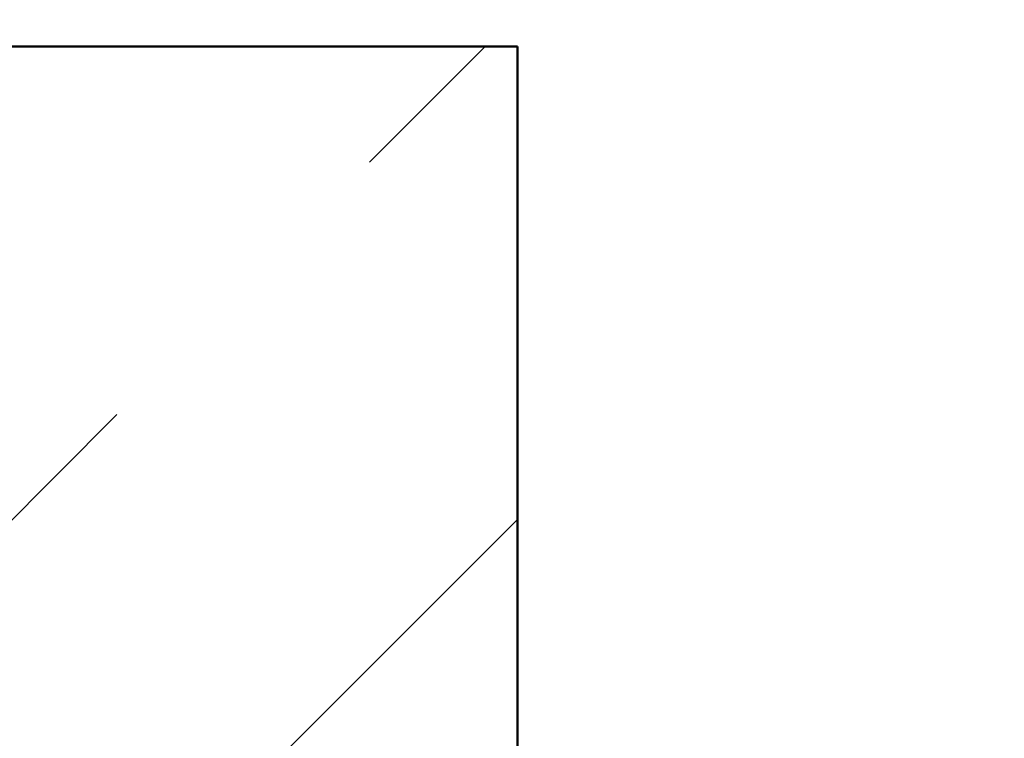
# Model space of a CAD drawing. Extents: x -805 to 3526, y -961 to 1039.
# Tile 61 of 256: x -740.129 to -739.954, y 37.312 to 37.44. Entities that reach past the tile are written whole.
import ezdxf
from ezdxf import colors
from ezdxf.entities.mleader import LeaderData, LeaderLine
from ezdxf.math import Vec2, Vec3

# ---------------------------------------------------------------- set-up
doc = ezdxf.new("R2010")
doc.units = 0
doc.linetypes.add('AUSGEZOGEN', pattern=[2, 1, 1])
for name, color, linetype, lineweight in [('EB-2236S-DS-TS-SRA', 42, 'Continuous', 25), ('EB-2236S-PLANUM-LIN', 12, 'Continuous', 35), ('P-HP-Dorsten 2022 - Schnitt - Schnitt 9 rechts der Rampe$0$VE22-087 - Bf_Dorsten-Hervest ModellRevit2021_rvt-1-Schnitt 9$0$A-WALL', 113, 'Continuous', 9), ('P-HP-Dorsten 2022 - Schnitt - Schnitt 9 rechts der Rampe$0$VE22-087 - Bf_Dorsten-Hervest ModellRevit2021_rvt-1-Schnitt 9$0$A-WALL-PATT', 111, 'Continuous', 35), ('TTK-P-Aufzug vorne', 251, 'Continuous', 25)]:
    doc.layers.add(name, color=color, linetype=linetype, lineweight=lineweight)
for name, color, linetype in [('TTK Text 500', 7, 'Continuous'), ('TTK-P-TEXT', 12, 'AUSGEZOGEN'), ('TTK-QP-rechts', 251, 'Continuous')]:
    doc.layers.add(name, color=color, linetype=linetype)
doc.styles.add('AKG DIN 6776', font='AKG_DIN67.TTF')

# ---------------------------------------------------------------- blocks, each defined once
blk = doc.blocks.new('Aufzug vorne')
at = {"layer": 'TTK-P-Aufzug vorne', "ltscale": 20}
for p, q in [((-0.1846603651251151, -6349.441358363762), (-0.1846603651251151, -6352.031358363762)), ((-0.1546603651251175, -6352.031358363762), (-0.1546603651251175, -6349.871358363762))]:
    blk.add_line(p, q, dxfattribs=at)
at = {"layer": 'TTK-P-Aufzug vorne'}
for p, q in [((-0.2096603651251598, -6351.891358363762), (-0.2096603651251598, -6351.741358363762)), ((-0.0876603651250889, -6351.86086059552), (-0.08716036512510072, -6351.86036059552)), ((-0.08755814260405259, -6351.86086059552), (-0.0876603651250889, -6351.86086059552)), ((-0.0876603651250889, -6351.86086059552), (-0.08755814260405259, -6351.86086059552)), ((-0.08755814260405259, -6351.86086059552), (-0.0876603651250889, -6351.86086059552)), ((-0.0876603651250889, -6351.86086059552), (-0.08755814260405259, -6351.86086059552)), ((-0.0876603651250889, -6351.862360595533), (-0.0876603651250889, -6351.86086059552)), ((-0.08725844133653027, -6351.86086059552), (-0.08755814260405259, -6351.86086059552)), ((-0.08725844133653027, -6351.86086059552), (-0.08755814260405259, -6351.86086059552)), ((-0.08678168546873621, -6351.86086059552), (-0.08725844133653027, -6351.86086059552)), ((-0.08678168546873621, -6351.86086059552), (-0.08725844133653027, -6351.86086059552)), ((-0.08707517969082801, -6351.86036059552), (-0.08716036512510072, -6351.86036059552)), ((-0.08716036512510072, -6351.86036059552), (-0.08707517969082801, -6351.86036059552)), ((-0.08707517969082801, -6351.86036059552), (-0.08716036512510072, -6351.86036059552)), ((-0.08707517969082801, -6351.86036059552), (-0.08716036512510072, -6351.86036059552)), ((-0.0868254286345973, -6351.86036059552), (-0.08707517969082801, -6351.86036059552)), ((-0.08707517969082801, -6351.86036059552), (-0.0868254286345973, -6351.86036059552)), ((-0.0868254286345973, -6351.86036059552), (-0.08707517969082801, -6351.86036059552)), ((-0.0868254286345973, -6351.86036059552), (-0.08707517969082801, -6351.86036059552)), ((-0.08642813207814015, -6351.86036059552), (-0.0868254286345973, -6351.86036059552)), ((-0.0868254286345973, -6351.86036059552), (-0.08642813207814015, -6351.86036059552)), ((-0.08642813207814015, -6351.86036059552), (-0.0868254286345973, -6351.86036059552)), ((-0.08642813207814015, -6351.86036059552), (-0.0868254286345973, -6351.86036059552)), ((-0.08616036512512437, -6351.86086059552), (-0.08678168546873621, -6351.86086059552)), ((-0.08616036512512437, -6351.86086059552), (-0.08678168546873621, -6351.86086059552)), ((-0.08591036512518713, -6351.86036059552), (-0.08642813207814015, -6351.86036059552)), ((-0.08642813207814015, -6351.86036059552), (-0.08591036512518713, -6351.86036059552)), ((-0.08591036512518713, -6351.86036059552), (-0.08642813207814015, -6351.86036059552)), ((-0.08591036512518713, -6351.86036059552), (-0.08642813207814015, -6351.86036059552)), ((-0.08543682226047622, -6351.86086059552), (-0.08616036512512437, -6351.86086059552)), ((-0.08543682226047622, -6351.86086059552), (-0.08616036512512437, -6351.86086059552)), ((-0.0853074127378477, -6351.86036059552), (-0.08591036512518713, -6351.86036059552)), ((-0.08591036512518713, -6351.86036059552), (-0.0853074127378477, -6351.86036059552)), ((-0.0853074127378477, -6351.86036059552), (-0.08591036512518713, -6351.86036059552)), ((-0.0853074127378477, -6351.86036059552), (-0.08591036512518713, -6351.86036059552)), ((-0.08466036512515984, -6351.86086059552), (-0.08543682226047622, -6351.86086059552)), ((-0.08466036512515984, -6351.86086059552), (-0.08543682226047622, -6351.86086059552)), ((-0.08466036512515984, -6351.86036059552), (-0.0853074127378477, -6351.86036059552)), ((-0.08466036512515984, -6351.86036059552), (-0.0853074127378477, -6351.86036059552)), ((-0.0853074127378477, -6351.86036059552), (-0.08466036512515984, -6351.86036059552)), ((-0.0853074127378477, -6351.86036059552), (-0.08466036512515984, -6351.86036059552)), ((-0.08466036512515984, -6351.86036059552), (-0.0840133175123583, -6351.86036059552)), ((-0.0840133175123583, -6351.86036059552), (-0.08466036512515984, -6351.86036059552)), ((-0.08466036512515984, -6351.86036059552), (-0.0840133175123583, -6351.86036059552)), ((-0.08466036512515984, -6351.86036059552), (-0.0840133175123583, -6351.86036059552)), ((-0.08466036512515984, -6351.86086059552), (-0.08388390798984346, -6351.86086059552)), ((-0.08466036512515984, -6351.86086059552), (-0.08388390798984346, -6351.86086059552)), ((-0.0840133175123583, -6351.86036059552), (-0.08341036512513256, -6351.86036059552)), ((-0.08341036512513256, -6351.86036059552), (-0.0840133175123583, -6351.86036059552)), ((-0.0840133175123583, -6351.86036059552), (-0.08341036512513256, -6351.86036059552)), ((-0.0840133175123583, -6351.86036059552), (-0.08341036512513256, -6351.86036059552)), ((-0.08388390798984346, -6351.86086059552), (-0.08316036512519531, -6351.86086059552)), ((-0.08388390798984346, -6351.86086059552), (-0.08316036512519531, -6351.86086059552)), ((-0.08341036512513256, -6351.86036059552), (-0.08289259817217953, -6351.86036059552)), ((-0.08289259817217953, -6351.86036059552), (-0.08341036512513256, -6351.86036059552)), ((-0.08341036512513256, -6351.86036059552), (-0.08289259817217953, -6351.86036059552)), ((-0.08341036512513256, -6351.86036059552), (-0.08289259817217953, -6351.86036059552)), ((-0.08316036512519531, -6351.86086059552), (-0.08253904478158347, -6351.86086059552)), ((-0.08316036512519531, -6351.86086059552), (-0.08253904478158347, -6351.86086059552)), ((-0.08289259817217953, -6351.86036059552), (-0.08249530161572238, -6351.86036059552)), ((-0.08249530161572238, -6351.86036059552), (-0.08289259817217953, -6351.86036059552)), ((-0.08289259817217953, -6351.86036059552), (-0.08249530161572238, -6351.86036059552)), ((-0.08289259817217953, -6351.86036059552), (-0.08249530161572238, -6351.86036059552)), ((-0.08253904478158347, -6351.86086059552), (-0.08206228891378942, -6351.86086059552)), ((-0.08253904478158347, -6351.86086059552), (-0.08206228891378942, -6351.86086059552)), ((-0.08249530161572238, -6351.86036059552), (-0.08224555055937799, -6351.86036059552)), ((-0.08224555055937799, -6351.86036059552), (-0.08249530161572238, -6351.86036059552)), ((-0.08249530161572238, -6351.86036059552), (-0.08224555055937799, -6351.86036059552)), ((-0.08249530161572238, -6351.86036059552), (-0.08224555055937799, -6351.86036059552)), ((-0.08224555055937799, -6351.86036059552), (-0.08216036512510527, -6351.86036059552)), ((-0.08216036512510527, -6351.86036059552), (-0.08224555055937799, -6351.86036059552)), ((-0.08224555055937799, -6351.86036059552), (-0.08216036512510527, -6351.86036059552)), ((-0.08224555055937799, -6351.86036059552), (-0.08216036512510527, -6351.86036059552)), ((-0.08216036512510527, -6351.86036059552), (-0.0816603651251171, -6351.86086059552)), ((-0.08206228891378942, -6351.86086059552), (-0.0817625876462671, -6351.86086059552)), ((-0.08206228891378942, -6351.86086059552), (-0.0817625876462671, -6351.86086059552)), ((-0.0817625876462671, -6351.86086059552), (-0.0816603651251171, -6351.86086059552)), ((-0.0816603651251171, -6351.86086059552), (-0.0817625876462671, -6351.86086059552)), ((-0.0817625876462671, -6351.86086059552), (-0.0816603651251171, -6351.86086059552)), ((-0.0816603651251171, -6351.86086059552), (-0.0817625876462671, -6351.86086059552)), ((-0.0816603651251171, -6351.86086059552), (-0.0816603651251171, -6351.862360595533)), ((-0.08866036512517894, -6351.862664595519), (-0.08835636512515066, -6351.862360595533)), ((-0.08760553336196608, -6351.86281081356), (-0.08866036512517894, -6351.86328339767)), ((-0.08866036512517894, -6351.86328339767), (-0.08866036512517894, -6351.86281081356)), ((-0.08760553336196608, -6351.86281081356), (-0.08866036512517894, -6351.86328339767)), ((-0.08866036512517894, -6351.86328339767), (-0.08866036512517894, -6351.86281081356)), ((-0.08866036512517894, -6351.868860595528), (-0.08866036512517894, -6351.86328339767)), ((-0.08866036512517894, -6351.86328339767), (-0.08866036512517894, -6351.868860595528)), ((-0.08823042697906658, -6351.862360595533), (-0.08835636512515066, -6351.862360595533)), ((-0.08835636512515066, -6351.862360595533), (-0.08823042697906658, -6351.862360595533)), ((-0.08823042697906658, -6351.862360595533), (-0.08835636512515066, -6351.862360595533)), ((-0.08835636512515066, -6351.862360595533), (-0.08823042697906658, -6351.862360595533)), ((-0.08786119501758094, -6351.862360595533), (-0.08823042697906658, -6351.862360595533)), ((-0.08786119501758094, -6351.862360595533), (-0.08823042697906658, -6351.862360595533)), ((-0.08786119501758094, -6351.862360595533), (-0.08823042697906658, -6351.862360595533)), ((-0.08823042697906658, -6351.862360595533), (-0.08786119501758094, -6351.862360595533)), ((-0.08755814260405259, -6351.862360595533), (-0.08786119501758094, -6351.862360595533)), ((-0.0872738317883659, -6351.862360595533), (-0.08786119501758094, -6351.862360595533)), ((-0.0872738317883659, -6351.862360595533), (-0.08786119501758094, -6351.862360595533)), ((-0.08786119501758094, -6351.862360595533), (-0.08755814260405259, -6351.862360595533)), ((-0.08755814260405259, -6351.862360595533), (-0.0876603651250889, -6351.862360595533)), ((-0.0876603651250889, -6351.862360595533), (-0.08755814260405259, -6351.862360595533)), ((-0.08755814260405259, -6351.862360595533), (-0.0876603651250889, -6351.862360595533)), ((-0.0876603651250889, -6351.862360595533), (-0.08755814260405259, -6351.862360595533)), ((-0.08666036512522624, -6351.862664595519), (-0.08760553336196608, -6351.86281081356)), ((-0.08666036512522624, -6351.862664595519), (-0.08760553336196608, -6351.86281081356)), ((-0.08725844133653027, -6351.862360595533), (-0.08755814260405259, -6351.862360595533)), ((-0.08725844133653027, -6351.862360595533), (-0.08755814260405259, -6351.862360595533)), ((-0.08650836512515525, -6351.862360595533), (-0.0872738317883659, -6351.862360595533)), ((-0.08650836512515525, -6351.862360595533), (-0.0872738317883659, -6351.862360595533)), ((-0.08678168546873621, -6351.862360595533), (-0.08725844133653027, -6351.862360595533)), ((-0.08678168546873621, -6351.862360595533), (-0.08725844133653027, -6351.862360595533)), ((-0.08616036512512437, -6351.862360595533), (-0.08678168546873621, -6351.862360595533)), ((-0.08616036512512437, -6351.862360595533), (-0.08678168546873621, -6351.862360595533)), ((-0.0857151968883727, -6351.86281081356), (-0.08666036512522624, -6351.862664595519)), ((-0.0857151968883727, -6351.86281081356), (-0.08666036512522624, -6351.862664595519)), ((-0.08561696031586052, -6351.862360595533), (-0.08650836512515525, -6351.862360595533)), ((-0.08561696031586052, -6351.862360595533), (-0.08650836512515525, -6351.862360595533)), ((-0.08561696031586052, -6351.862360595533), (-0.08616036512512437, -6351.862360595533)), ((-0.08561696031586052, -6351.862360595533), (-0.08616036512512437, -6351.862360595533)), ((-0.08466036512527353, -6351.86328339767), (-0.0857151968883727, -6351.86281081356)), ((-0.08466036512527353, -6351.86328339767), (-0.0857151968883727, -6351.86281081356)), ((-0.08466036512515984, -6351.862360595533), (-0.08561696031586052, -6351.862360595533)), ((-0.08466036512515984, -6351.862360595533), (-0.08561696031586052, -6351.862360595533)), ((-0.08370376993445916, -6351.862360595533), (-0.08466036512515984, -6351.862360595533)), ((-0.08370376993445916, -6351.862360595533), (-0.08466036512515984, -6351.862360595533)), ((-0.08360553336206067, -6351.86281081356), (-0.08466036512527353, -6351.86328339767)), ((-0.08360553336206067, -6351.86281081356), (-0.08466036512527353, -6351.86328339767)), ((-0.08466036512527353, -6351.868860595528), (-0.08466036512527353, -6351.86328339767)), ((-0.08466036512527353, -6351.86328339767), (-0.08466036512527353, -6351.868860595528)), ((-0.08370376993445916, -6351.862360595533), (-0.08316036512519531, -6351.862360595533)), ((-0.08281236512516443, -6351.862360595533), (-0.08370376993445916, -6351.862360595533)), ((-0.08316036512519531, -6351.862360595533), (-0.08370376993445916, -6351.862360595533)), ((-0.08281236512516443, -6351.862360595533), (-0.08370376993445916, -6351.862360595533)), ((-0.08266036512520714, -6351.862664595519), (-0.08360553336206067, -6351.86281081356)), ((-0.08266036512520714, -6351.862664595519), (-0.08360553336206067, -6351.86281081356)), ((-0.08316036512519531, -6351.862360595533), (-0.08253904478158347, -6351.862360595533)), ((-0.08253904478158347, -6351.862360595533), (-0.08316036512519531, -6351.862360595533)), ((-0.0820468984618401, -6351.862360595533), (-0.08281236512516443, -6351.862360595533)), ((-0.0820468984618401, -6351.862360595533), (-0.08281236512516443, -6351.862360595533)), ((-0.0817151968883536, -6351.86281081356), (-0.08266036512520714, -6351.862664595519)), ((-0.0817151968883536, -6351.86281081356), (-0.08266036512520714, -6351.862664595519)), ((-0.08253904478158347, -6351.862360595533), (-0.08206228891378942, -6351.862360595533)), ((-0.08206228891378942, -6351.862360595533), (-0.08253904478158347, -6351.862360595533)), ((-0.08206228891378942, -6351.862360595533), (-0.0817625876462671, -6351.862360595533)), ((-0.0817625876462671, -6351.862360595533), (-0.08206228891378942, -6351.862360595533)), ((-0.08145953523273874, -6351.862360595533), (-0.0820468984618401, -6351.862360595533)), ((-0.08145953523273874, -6351.862360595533), (-0.0820468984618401, -6351.862360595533)), ((-0.08145953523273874, -6351.862360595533), (-0.0817625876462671, -6351.862360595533)), ((-0.0817625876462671, -6351.862360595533), (-0.0816603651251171, -6351.862360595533)), ((-0.0816603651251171, -6351.862360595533), (-0.0817625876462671, -6351.862360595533)), ((-0.0817625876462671, -6351.862360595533), (-0.08145953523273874, -6351.862360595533)), ((-0.0817625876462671, -6351.862360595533), (-0.0816603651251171, -6351.862360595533)), ((-0.0816603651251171, -6351.862360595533), (-0.0817625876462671, -6351.862360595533)), ((-0.08066036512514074, -6351.86328339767), (-0.0817151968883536, -6351.86281081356)), ((-0.08066036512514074, -6351.86328339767), (-0.0817151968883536, -6351.86281081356)), ((-0.08109030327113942, -6351.862360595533), (-0.08145953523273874, -6351.862360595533)), ((-0.08109030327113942, -6351.862360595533), (-0.08145953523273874, -6351.862360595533)), ((-0.08145953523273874, -6351.862360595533), (-0.08109030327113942, -6351.862360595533)), ((-0.08109030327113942, -6351.862360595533), (-0.08145953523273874, -6351.862360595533)), ((-0.08096436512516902, -6351.862360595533), (-0.08109030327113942, -6351.862360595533)), ((-0.08096436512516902, -6351.862360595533), (-0.08109030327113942, -6351.862360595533)), ((-0.08109030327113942, -6351.862360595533), (-0.08096436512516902, -6351.862360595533)), ((-0.08096436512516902, -6351.862360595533), (-0.08109030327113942, -6351.862360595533)), ((-0.08096436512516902, -6351.862360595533), (-0.08066036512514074, -6351.862664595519)), ((-0.08066036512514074, -6351.86281081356), (-0.08066036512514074, -6351.86328339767)), ((-0.08066036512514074, -6351.86281081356), (-0.08066036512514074, -6351.86328339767)), ((-0.08066036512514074, -6351.868860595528), (-0.08066036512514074, -6351.86328339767)), ((-0.08066036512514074, -6351.86328339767), (-0.08066036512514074, -6351.868860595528)), ((-0.09416036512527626, -6351.868860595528), (-0.09520718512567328, -6351.86946681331)), ((-0.09416036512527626, -6351.868860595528), (-0.09520718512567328, -6351.86946681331)), ((-0.09518175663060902, -6351.86946681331), (-0.09520718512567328, -6351.86946681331)), ((-0.09520718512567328, -6351.86946681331), (-0.09518175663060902, -6351.86946681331)), ((-0.09518175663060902, -6351.86946681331), (-0.09520718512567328, -6351.86946681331)), ((-0.09520718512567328, -6351.86946681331), (-0.09518175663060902, -6351.86946681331)), ((-0.09520718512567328, -6351.878254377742), (-0.09520718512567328, -6351.86946681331)), ((-0.09520718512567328, -6351.878254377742), (-0.09520718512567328, -6351.86946681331)), ((-0.09400424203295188, -6351.869010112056), (-0.09518175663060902, -6351.86946681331)), ((-0.09400424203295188, -6351.869010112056), (-0.09518175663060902, -6351.86946681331)), ((-0.09518175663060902, -6351.878254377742), (-0.09518175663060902, -6351.86946681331)), ((-0.09518175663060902, -6351.878254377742), (-0.09518175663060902, -6351.86946681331)), ((-0.09383666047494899, -6351.868860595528), (-0.09416036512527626, -6351.868860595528)), ((-0.09416036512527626, -6351.868860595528), (-0.09383666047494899, -6351.868860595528)), ((-0.09416036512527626, -6351.868860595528), (-0.09383666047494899, -6351.868860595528)), ((-0.09416036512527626, -6351.868860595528), (-0.09383666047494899, -6351.868860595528)), ((-0.0928876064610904, -6351.868860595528), (-0.09400424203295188, -6351.869010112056)), ((-0.09400424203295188, -6351.869010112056), (-0.0928876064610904, -6351.868860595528)), ((-0.09383666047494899, -6351.868860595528), (-0.0928876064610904, -6351.868860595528)), ((-0.09383666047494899, -6351.868860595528), (-0.0928876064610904, -6351.868860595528)), ((-0.09383666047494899, -6351.868860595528), (-0.0928876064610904, -6351.868860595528)), ((-0.0928876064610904, -6351.868860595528), (-0.09383666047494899, -6351.868860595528)), ((-0.0917709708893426, -6351.869010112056), (-0.0928876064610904, -6351.868860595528)), ((-0.0928876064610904, -6351.868860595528), (-0.09137787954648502, -6351.868860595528)), ((-0.0928876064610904, -6351.868860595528), (-0.0917709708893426, -6351.869010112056)), ((-0.0928876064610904, -6351.868860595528), (-0.09137787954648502, -6351.868860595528)), ((-0.0928876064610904, -6351.868860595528), (-0.09137787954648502, -6351.868860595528)), ((-0.09137787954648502, -6351.868860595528), (-0.0928876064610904, -6351.868860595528)), ((-0.09059345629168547, -6351.86946681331), (-0.0917709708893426, -6351.869010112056)), ((-0.0917709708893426, -6351.869010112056), (-0.09059345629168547, -6351.86946681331)), ((-0.09137787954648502, -6351.868860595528), (-0.08941036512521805, -6351.868860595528)), ((-0.08941036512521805, -6351.868860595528), (-0.09137787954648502, -6351.868860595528)), ((-0.09059345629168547, -6351.878254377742), (-0.09059345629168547, -6351.86946681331)), ((-0.09059345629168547, -6351.86946681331), (-0.09015808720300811, -6351.86946681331)), ((-0.09059345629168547, -6351.86946681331), (-0.09059345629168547, -6351.878254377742)), ((-0.09059345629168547, -6351.86946681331), (-0.09015808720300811, -6351.86946681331)), ((-0.09015808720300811, -6351.86946681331), (-0.0897094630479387, -6351.86946681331)), ((-0.09015808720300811, -6351.86946681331), (-0.0897094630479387, -6351.86946681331)), ((-0.0897094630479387, -6351.86946681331), (-0.08924866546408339, -6351.86946681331)), ((-0.0897094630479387, -6351.86946681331), (-0.08924866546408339, -6351.86946681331)), ((-0.08941036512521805, -6351.868860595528), (-0.08711914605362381, -6351.868860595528)), ((-0.08941036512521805, -6351.868860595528), (-0.08711914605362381, -6351.868860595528)), ((-0.08924866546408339, -6351.86946681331), (-0.08689363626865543, -6351.869010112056)), ((-0.08924866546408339, -6351.86946681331), (-0.08689363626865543, -6351.869010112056)), ((-0.08924866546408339, -6351.86946681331), (-0.08924866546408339, -6351.878254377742)), ((-0.08924866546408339, -6351.86946681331), (-0.08924866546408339, -6351.878254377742)), ((-0.08711914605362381, -6351.868860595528), (-0.08466036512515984, -6351.868860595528)), ((-0.08711914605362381, -6351.868860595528), (-0.08466036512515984, -6351.868860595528)), ((-0.08689363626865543, -6351.869010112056), (-0.08466036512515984, -6351.868860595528)), ((-0.08689363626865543, -6351.869010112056), (-0.08466036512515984, -6351.868860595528)), ((-0.08466036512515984, -6351.868860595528), (-0.08220158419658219, -6351.868860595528)), ((-0.08466036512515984, -6351.868860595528), (-0.08242709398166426, -6351.869010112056)), ((-0.08466036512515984, -6351.868860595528), (-0.08242709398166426, -6351.869010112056)), ((-0.08466036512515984, -6351.868860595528), (-0.08220158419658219, -6351.868860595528)), ((-0.0800720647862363, -6351.86946681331), (-0.08242709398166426, -6351.869010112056)), ((-0.08242709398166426, -6351.869010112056), (-0.0800720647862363, -6351.86946681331)), ((-0.07991036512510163, -6351.868860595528), (-0.08220158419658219, -6351.868860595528)), ((-0.07991036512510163, -6351.868860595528), (-0.08220158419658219, -6351.868860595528)), ((-0.07961126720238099, -6351.86946681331), (-0.0800720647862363, -6351.86946681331)), ((-0.0800720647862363, -6351.86946681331), (-0.0800720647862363, -6351.878254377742)), ((-0.07961126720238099, -6351.86946681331), (-0.0800720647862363, -6351.86946681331)), ((-0.0800720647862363, -6351.878254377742), (-0.0800720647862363, -6351.86946681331)), ((-0.07794285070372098, -6351.868860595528), (-0.07991036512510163, -6351.868860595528)), ((-0.07991036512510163, -6351.868860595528), (-0.07794285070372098, -6351.868860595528)), ((-0.07916264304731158, -6351.86946681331), (-0.07961126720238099, -6351.86946681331)), ((-0.07916264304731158, -6351.86946681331), (-0.07961126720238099, -6351.86946681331)), ((-0.07872727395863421, -6351.86946681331), (-0.07916264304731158, -6351.86946681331)), ((-0.07872727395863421, -6351.86946681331), (-0.07916264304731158, -6351.86946681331)), ((-0.07872727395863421, -6351.86946681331), (-0.07754975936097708, -6351.869010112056)), ((-0.07754975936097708, -6351.869010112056), (-0.07872727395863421, -6351.86946681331)), ((-0.07872727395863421, -6351.86946681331), (-0.07872727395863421, -6351.878254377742)), ((-0.07872727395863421, -6351.878254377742), (-0.07872727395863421, -6351.86946681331)), ((-0.07794285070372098, -6351.868860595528), (-0.0764331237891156, -6351.868860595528)), ((-0.0764331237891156, -6351.868860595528), (-0.07794285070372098, -6351.868860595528)), ((-0.0764331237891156, -6351.868860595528), (-0.07794285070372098, -6351.868860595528)), ((-0.07794285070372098, -6351.868860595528), (-0.0764331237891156, -6351.868860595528)), ((-0.0764331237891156, -6351.868860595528), (-0.07754975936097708, -6351.869010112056)), ((-0.07754975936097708, -6351.869010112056), (-0.0764331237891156, -6351.868860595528)), ((-0.0764331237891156, -6351.868860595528), (-0.07548406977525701, -6351.868860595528)), ((-0.07548406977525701, -6351.868860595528), (-0.0764331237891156, -6351.868860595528)), ((-0.0753164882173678, -6351.869010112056), (-0.0764331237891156, -6351.868860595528)), ((-0.0764331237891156, -6351.868860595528), (-0.0753164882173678, -6351.869010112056)), ((-0.07548406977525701, -6351.868860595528), (-0.0764331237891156, -6351.868860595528)), ((-0.0764331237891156, -6351.868860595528), (-0.07548406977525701, -6351.868860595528)), ((-0.07548406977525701, -6351.868860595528), (-0.07516036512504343, -6351.868860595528)), ((-0.07516036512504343, -6351.868860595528), (-0.07548406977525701, -6351.868860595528)), ((-0.07516036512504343, -6351.868860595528), (-0.07548406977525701, -6351.868860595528)), ((-0.07516036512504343, -6351.868860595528), (-0.07548406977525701, -6351.868860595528)), ((-0.07413897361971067, -6351.86946681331), (-0.0753164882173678, -6351.869010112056)), ((-0.0753164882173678, -6351.869010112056), (-0.07413897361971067, -6351.86946681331)), ((-0.07516036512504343, -6351.868860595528), (-0.07411354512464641, -6351.86946681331)), ((-0.07516036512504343, -6351.868860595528), (-0.07411354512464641, -6351.86946681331)), ((-0.07413897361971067, -6351.86946681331), (-0.07411354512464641, -6351.86946681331)), ((-0.07411354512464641, -6351.86946681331), (-0.07413897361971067, -6351.86946681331)), ((-0.07413897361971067, -6351.878254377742), (-0.07413897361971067, -6351.86946681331)), ((-0.07413897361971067, -6351.86946681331), (-0.07411354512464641, -6351.86946681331)), ((-0.07411354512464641, -6351.86946681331), (-0.07413897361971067, -6351.86946681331)), ((-0.07413897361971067, -6351.86946681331), (-0.07413897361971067, -6351.878254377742)), ((-0.07411354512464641, -6351.878254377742), (-0.07411354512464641, -6351.86946681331)), ((-0.07411354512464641, -6351.878254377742), (-0.07411354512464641, -6351.86946681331)), ((-0.09625147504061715, -6351.878860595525), (-0.09666036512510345, -6351.878860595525)), ((-0.09666036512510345, -6351.878860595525), (-0.09625147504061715, -6351.878860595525)), ((-0.09666036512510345, -6351.881358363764), (-0.09666036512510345, -6351.878860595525)), ((-0.09505266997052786, -6351.878860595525), (-0.09625147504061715, -6351.878860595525)), ((-0.09625147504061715, -6351.878860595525), (-0.09505266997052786, -6351.878860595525)), ((-0.09518175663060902, -6351.878254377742), (-0.09520718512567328, -6351.878254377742)), ((-0.09520718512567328, -6351.878254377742), (-0.09518175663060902, -6351.878254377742)), ((-0.09518175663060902, -6351.878254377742), (-0.09520718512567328, -6351.878254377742)), ((-0.09520718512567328, -6351.878254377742), (-0.09518175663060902, -6351.878254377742)), ((-0.09416036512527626, -6351.878860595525), (-0.09520718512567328, -6351.878254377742)), ((-0.09416036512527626, -6351.878860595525), (-0.09520718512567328, -6351.878254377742)), ((-0.09400424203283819, -6351.878711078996), (-0.09518175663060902, -6351.878254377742)), ((-0.09400424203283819, -6351.878711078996), (-0.09518175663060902, -6351.878254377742)), ((-0.09314564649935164, -6351.878860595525), (-0.09505266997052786, -6351.878860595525)), ((-0.09505266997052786, -6351.878860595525), (-0.09314564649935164, -6351.878860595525)), ((-0.09314564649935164, -6351.878826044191), (-0.09400424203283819, -6351.878711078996)), ((-0.09314564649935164, -6351.878826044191), (-0.09400424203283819, -6351.878711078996)), ((-0.09066036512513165, -6351.878860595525), (-0.09314564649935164, -6351.878860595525)), ((-0.09314564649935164, -6351.878860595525), (-0.09066036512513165, -6351.878860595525)), ((-0.0917709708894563, -6351.878711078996), (-0.0928876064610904, -6351.878860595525)), ((-0.0928876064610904, -6351.878860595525), (-0.0917709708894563, -6351.878711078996)), ((-0.09059345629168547, -6351.878254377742), (-0.0917709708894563, -6351.878711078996)), ((-0.0917709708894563, -6351.878711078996), (-0.09059345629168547, -6351.878254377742)), ((-0.08776619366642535, -6351.878860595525), (-0.09066036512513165, -6351.878860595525)), ((-0.08776619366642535, -6351.878860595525), (-0.09066036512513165, -6351.878860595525)), ((-0.09066036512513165, -6351.878860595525), (-0.09066036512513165, -6351.881358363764)), ((-0.09059345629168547, -6351.878254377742), (-0.09015808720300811, -6351.878254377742)), ((-0.09059345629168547, -6351.878254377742), (-0.09015808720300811, -6351.878254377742)), ((-0.09015808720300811, -6351.878254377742), (-0.0897094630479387, -6351.878254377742)), ((-0.09015808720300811, -6351.878254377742), (-0.0897094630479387, -6351.878254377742)), ((-0.0897094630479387, -6351.878254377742), (-0.08924866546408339, -6351.878254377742)), ((-0.0897094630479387, -6351.878254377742), (-0.08924866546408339, -6351.878254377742)), ((-0.08924866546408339, -6351.878254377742), (-0.08689363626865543, -6351.878711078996)), ((-0.08924866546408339, -6351.878254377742), (-0.08689363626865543, -6351.878711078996)), ((-0.08466036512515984, -6351.878860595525), (-0.08776619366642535, -6351.878860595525)), ((-0.08466036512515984, -6351.878860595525), (-0.08776619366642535, -6351.878860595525)), ((-0.08689363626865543, -6351.878711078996), (-0.08466036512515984, -6351.878860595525)), ((-0.08689363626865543, -6351.878711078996), (-0.08466036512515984, -6351.878860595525)), ((-0.08466036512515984, -6351.878860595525), (-0.08242709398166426, -6351.878711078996)), ((-0.08466036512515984, -6351.878860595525), (-0.08242709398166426, -6351.878711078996)), ((-0.08466036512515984, -6351.878860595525), (-0.08155453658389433, -6351.878860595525)), ((-0.08155453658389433, -6351.878860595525), (-0.08466036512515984, -6351.878860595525)), ((-0.08242709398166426, -6351.878711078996), (-0.0800720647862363, -6351.878254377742)), ((-0.0800720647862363, -6351.878254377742), (-0.08242709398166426, -6351.878711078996)), ((-0.08155453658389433, -6351.878860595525), (-0.07866036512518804, -6351.878860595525)), ((-0.08155453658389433, -6351.878860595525), (-0.07866036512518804, -6351.878860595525)), ((-0.07961126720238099, -6351.878254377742), (-0.0800720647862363, -6351.878254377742)), ((-0.07961126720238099, -6351.878254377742), (-0.0800720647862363, -6351.878254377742)), ((-0.07916264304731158, -6351.878254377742), (-0.07961126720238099, -6351.878254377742)), ((-0.07916264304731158, -6351.878254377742), (-0.07961126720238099, -6351.878254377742)), ((-0.07872727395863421, -6351.878254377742), (-0.07916264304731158, -6351.878254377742)), ((-0.07872727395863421, -6351.878254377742), (-0.07916264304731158, -6351.878254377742)), ((-0.07872727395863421, -6351.878254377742), (-0.07754975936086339, -6351.878711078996)), ((-0.07754975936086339, -6351.878711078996), (-0.07872727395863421, -6351.878254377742)), ((-0.07866036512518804, -6351.878860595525), (-0.07617508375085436, -6351.878860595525)), ((-0.07866036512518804, -6351.878860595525), (-0.07617508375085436, -6351.878860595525)), ((-0.0764331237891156, -6351.878860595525), (-0.07754975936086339, -6351.878711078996)), ((-0.07754975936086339, -6351.878711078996), (-0.0764331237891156, -6351.878860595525)), ((-0.07531648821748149, -6351.878711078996), (-0.07617508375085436, -6351.878826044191)), ((-0.07617508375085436, -6351.878826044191), (-0.07531648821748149, -6351.878711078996)), ((-0.07617508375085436, -6351.878860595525), (-0.07426806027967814, -6351.878860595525)), ((-0.07617508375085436, -6351.878860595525), (-0.07426806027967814, -6351.878860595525)), ((-0.07413897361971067, -6351.878254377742), (-0.07531648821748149, -6351.878711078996)), ((-0.07531648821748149, -6351.878711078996), (-0.07413897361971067, -6351.878254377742)), ((-0.07516036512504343, -6351.878860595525), (-0.07411354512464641, -6351.878254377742)), ((-0.07516036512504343, -6351.878860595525), (-0.07411354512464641, -6351.878254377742)), ((-0.07426806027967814, -6351.878860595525), (-0.07306925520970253, -6351.878860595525)), ((-0.07426806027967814, -6351.878860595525), (-0.07306925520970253, -6351.878860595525)), ((-0.07413897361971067, -6351.878254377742), (-0.07411354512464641, -6351.878254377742)), ((-0.07411354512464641, -6351.878254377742), (-0.07413897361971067, -6351.878254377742)), ((-0.07413897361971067, -6351.878254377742), (-0.07411354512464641, -6351.878254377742)), ((-0.07411354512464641, -6351.878254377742), (-0.07413897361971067, -6351.878254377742)), ((-0.07306925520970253, -6351.878860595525), (-0.07266036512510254, -6351.878860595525)), ((-0.07306925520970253, -6351.878860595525), (-0.07266036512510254, -6351.878860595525)), ((-0.07266036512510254, -6351.878860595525), (-0.07266036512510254, -6351.881358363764)), ((-0.1949670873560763, -6351.881358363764), (-0.04496708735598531, -6351.881358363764)), ((-0.1949670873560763, -6351.891358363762), (-0.1949670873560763, -6351.881358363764)), ((-0.04496708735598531, -6351.891358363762), (-0.04496708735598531, -6351.881358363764)), ((0.06533963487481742, -6351.891358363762), (-0.2096603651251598, -6351.891358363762)), ((-0.2096603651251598, -6351.907358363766), (-0.2096603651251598, -6352.57704722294))]:
    blk.add_line(p, q, dxfattribs=at)
blk = doc.blocks.new('_None')
blk = doc.blocks.new('P-HP-Dorsten 2022 - Schnitt - Schnitt 9 rechts der Rampe')
at = {"layer": 'P-HP-Dorsten 2022 - Schnitt - Schnitt 9 rechts der Rampe$0$VE22-087 - Bf_Dorsten-Hervest ModellRevit2021_rvt-1-Schnitt 9$0$A-WALL-PATT', "lineweight": 9}
h = blk.add_hatch(dxfattribs=at)
h.set_pattern_fill('FP_2', color=251, scale=0.001, style=0, pattern_type=2)
h.set_pattern_definition([(45, (3162.842069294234, 35234.45093900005), (-0.08980256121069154, 0.08980256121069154), []), (45, (3162.931871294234, 35234.45093900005), (-0.08980256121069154, 0.08980256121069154), [0.06350000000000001, -0.06350000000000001])])
h.paths.add_polyline_path([(3160.087214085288, 35234.3458228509), (3160.087214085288, 35237.20032484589), (3159.787204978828, 35237.20032484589), (3159.787204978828, 35234.34713513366)])
at = {"layer": 'P-HP-Dorsten 2022 - Schnitt - Schnitt 9 rechts der Rampe$0$VE22-087 - Bf_Dorsten-Hervest ModellRevit2021_rvt-1-Schnitt 9$0$A-WALL', "color": 251, "lineweight": 50}
for p, q in [((3160.087214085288, 35237.20032484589), (3159.787204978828, 35237.20032484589)), ((3160.087214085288, 35234.3458228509), (3160.087214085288, 35237.20032484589))]:
    blk.add_line(p, q, dxfattribs=at)

msp = doc.modelspace()

# ---------------------------------------------------------------- block references
at = {"layer": 'TTK Text 500', "color": 251}
msp.add_blockref('Aufzug vorne', (-739.9169946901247, 6389.291187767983), dxfattribs=at)

# ---------------------------------------------------------------- next in the draw order: hatches: boundary and pattern name
at = {"layer": 'EB-2236S-DS-TS-SRA'}
h = msp.add_hatch(dxfattribs=at)
h.set_pattern_fill('ANSI31', color=251, scale=0.025, angle=44.99999999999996, style=0)
h.set_pattern_definition([(90, (-963.8309780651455, -18.0281074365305), (-0.079375, 6.245004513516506e-17), [])])
h.paths.add_polyline_path([(-740.6016550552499, 37.33165082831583), (-740.6016550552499, 37.25164182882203), (-739.3685794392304, 37.23314569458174), (-736.2381767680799, 37.3114057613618), (-736.2381767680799, 37.39143075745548), (-739.3689793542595, 37.31316069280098)])

# ---------------------------------------------------------------- next in the draw order: linework, layer by layer
at = {"layer": 'EB-2236S-PLANUM-LIN', "color": 251, "flags": 128}
msp.add_lwpolyline([(-740.6016550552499, 37.33165082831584), (-739.3689793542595, 37.31316069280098), (-736.2381767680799, 37.39143075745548)], dxfattribs=at)

# ---------------------------------------------------------------- next in the draw order: leaders
at = {"layer": 'TTK-P-TEXT', "color": 251}
ml = msp.add_multileader_mtext('Standard', dxfattribs=at)
ml.set_content('\\A1;Bodenaustausch\\PFSS-Material nach ZTV SoB-StB20\\Pder Körnung 0/32 bis 0/45', color=256, style='AKG DIN 6776')
ml.set_leader_properties(color=256)
ml.set_arrow_properties(name='NONE')
ml.build(insert=Vec2(0, 0))
ml.multileader.update_dxf_attribs({"dogleg_length": 3, "arrow_head_size": 0.3, "scale": 0.1})
ctx = ml.context
ctx.base_point, ctx.scale, ctx.char_height, ctx.arrow_head_size, ctx.landing_gap_size, ctx.plane_origin = Vec3(-744.5991138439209, 38.16442885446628), 0.1, 0.25, 0.3, 0.1, Vec3(-745.8934673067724, 37.60340609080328)
notes = []
notes.append((ctx, [(0, (1, 1, 0), (-744.8991138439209, 38.20005830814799), (1, 0), 0.3, [(0, [(-745.8934673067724, 37.60340609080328)], 0, [])])]))
ctx.mtext.insert, ctx.mtext.flow_direction = Vec3(-744.4991138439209, 38.32505830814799), 5
ctx.mtext.has_bg_fill, ctx.mtext.bg_color, ctx.mtext.bg_scale_factor, ctx.mtext.bg_transparency, ctx.mtext.use_window_bg_color = 1, -1027028792, 1.5, 0, 1
for ctx, leaders in notes:
    for number, flags, end, landing, length, lines in leaders:
        leader = LeaderData()
        leader.index, (leader.has_last_leader_line, leader.has_dogleg_vector, leader.attachment_direction) = number, flags
        leader.last_leader_point, leader.dogleg_vector, leader.dogleg_length = Vec3(end), Vec3(landing), length
        for number, points, colour, breaks in lines:
            line = LeaderLine()
            line.index, line.vertices, line.color, line.breaks = number, Vec3.list(points), colors.encode_raw_color(colour), breaks
            leader.lines.append(line)
        ctx.leaders.append(leader)

# ---------------------------------------------------------------- next in the draw order: block references
at = {"layer": 'TTK-QP-rechts', "color": 251}
msp.add_blockref('P-HP-Dorsten 2022 - Schnitt - Schnitt 9 rechts der Rampe', (-3900.127913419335, -35199.76500513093), dxfattribs=at)

doc.saveas('drawing.dxf')
